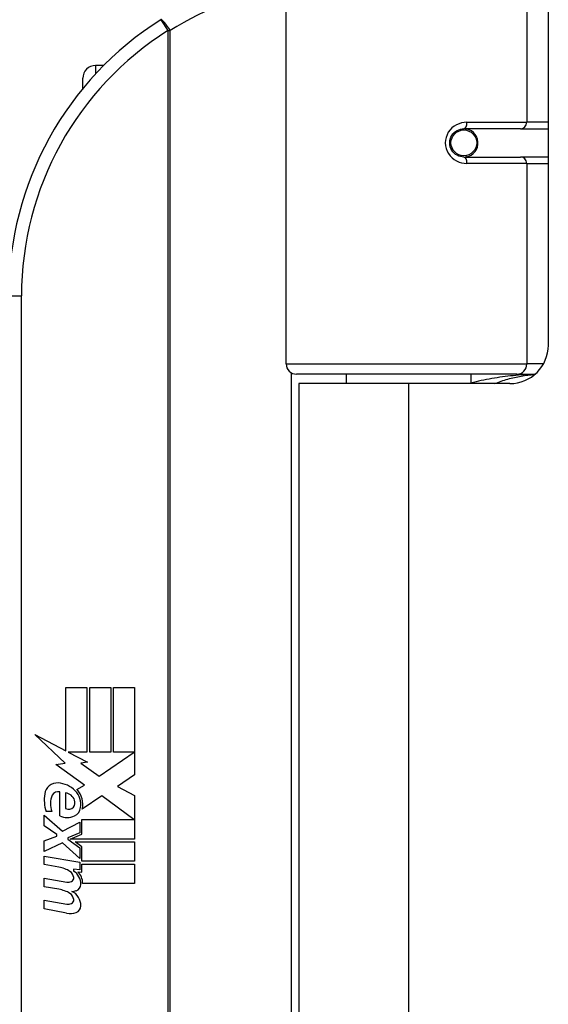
# Model space of a CAD drawing. Header units: inches. Extents: x 4 to 150, y 6 to 82.
# Tile 55 of 100: x 32.299 to 33.108, y 33.337 to 34.845. Entities that reach past the tile are written whole.
import ezdxf

# ---------------------------------------------------------------- set-up
doc = ezdxf.new("R2010")
doc.units = ezdxf.units.IN
doc.header["$MEASUREMENT"] = 0
doc.layers.add('Visible Edges(ANSI)', color=7, linetype='Continuous', lineweight=25)
doc.layers.add('Visible Tangent Edges(ANSI)', color=7, linetype='Continuous', lineweight=25)

msp = doc.modelspace()

# ---------------------------------------------------------------- linework, layer by layer
at = {"layer": 'Visible Edges(ANSI)'}
for p, q in [((32.7069, 34.3176), (32.7069, 34.9022)), ((33.1084, 34.8939), (33.1084, 34.3465)), ((32.4277, 34.7748), (32.4152, 34.7748)), ((32.3955, 34.7392), (32.3955, 34.7551)), ((32.9738, 34.6772), (32.9742, 34.6752)), ((32.9791, 34.6759), (32.9741, 34.6759)), ((33.066, 34.6778), (32.9791, 34.6778)), ((32.9815, 34.6757), (32.9815, 34.6777)), ((33.066, 34.6778), (33.1084, 34.6778)), ((32.9791, 34.6345), (33.066, 34.6345)), ((32.9821, 34.6367), (32.9826, 34.6345)), ((33.1084, 34.6345), (33.066, 34.6345)), ((33.0603, 34.3018), (32.7227, 34.3018)), ((32.799, 34.3018), (32.799, 34.2874)), ((32.9899, 34.3018), (32.9899, 34.2874)), ((33.0603, 34.3018), (33.088, 34.3018)), ((32.8944, 34.2874), (32.7264, 34.2874)), ((32.7264, 34.2874), (32.7264, 33.0564)), ((33.0494, 34.2874), (32.8944, 34.2874)), ((32.3698, 33.8219), (32.4019, 33.8219)), ((32.3698, 33.7249), (32.3698, 33.8219)), ((32.4019, 33.8219), (32.4019, 33.7232)), ((32.4064, 33.8219), (32.4385, 33.8219)), ((32.4064, 33.7232), (32.4064, 33.8219)), ((32.4385, 33.8219), (32.4385, 33.7232)), ((32.4427, 33.7232), (32.4427, 33.8219)), ((32.4427, 33.8219), (32.4748, 33.8219)), ((32.4748, 33.8219), (32.4748, 33.6881)), ((32.3221, 33.7498), (32.3698, 33.7249)), ((32.3683, 33.7059), (32.3221, 33.7498)), ((32.3731, 33.7232), (32.4025, 33.7079)), ((32.4019, 33.7232), (32.3731, 33.7232)), ((32.4385, 33.7232), (32.4064, 33.7232)), ((32.4205, 33.6863), (32.4742, 33.7232)), ((32.4742, 33.7232), (32.4427, 33.7232)), ((32.3541, 33.7039), (32.3683, 33.7059)), ((32.4025, 33.7079), (32.3925, 33.706)), ((32.3925, 33.706), (32.4205, 33.6863)), ((32.3982, 33.6725), (32.3541, 33.7039)), ((32.4748, 33.6881), (32.4487, 33.6705)), ((32.3602, 33.6254), (32.3602, 33.662)), ((32.3692, 33.6605), (32.3692, 33.6365)), ((32.3866, 33.6656), (32.3982, 33.6725)), ((32.4487, 33.6705), (32.4748, 33.6566)), ((32.4246, 33.6563), (32.3947, 33.6356)), ((32.4736, 33.6197), (32.4246, 33.6563)), ((32.4748, 33.6566), (32.4748, 33.5897)), ((32.3482, 33.632), (32.3392, 33.632)), ((32.3365, 33.6266), (32.3644, 33.602)), ((32.3365, 33.6104), (32.3365, 33.6266)), ((32.3644, 33.602), (32.3911, 33.6158)), ((32.3911, 33.6158), (32.3911, 33.5996)), ((32.394, 33.6197), (32.4736, 33.6197)), ((32.394, 33.5972), (32.394, 33.6197)), ((32.356, 33.5969), (32.3365, 33.6104)), ((32.3911, 33.5996), (32.3728, 33.5918)), ((32.3365, 33.587), (32.356, 33.5945)), ((32.3365, 33.5708), (32.3365, 33.587)), ((32.3646, 33.5843), (32.3365, 33.5708)), ((32.356, 33.5945), (32.356, 33.5969)), ((32.3911, 33.56), (32.3646, 33.5843)), ((32.3728, 33.5918), (32.3728, 33.5897)), ((32.3728, 33.5897), (32.3911, 33.5764)), ((32.3763, 33.5897), (32.394, 33.5972)), ((32.4748, 33.5897), (32.3763, 33.5897)), ((32.3836, 33.5855), (32.4748, 33.5855)), ((32.394, 33.578), (32.3836, 33.5855)), ((32.4748, 33.5855), (32.4748, 33.5558)), ((32.3911, 33.5764), (32.3911, 33.56)), ((32.394, 33.5558), (32.394, 33.578)), ((32.3365, 33.5639), (32.3911, 33.5543)), ((32.3365, 33.5507), (32.3365, 33.5639)), ((32.3911, 33.5543), (32.3911, 33.5429)), ((32.4748, 33.5558), (32.394, 33.5558)), ((32.359, 33.5468), (32.3365, 33.5507)), ((32.3815, 33.5438), (32.3815, 33.5409)), ((32.3911, 33.5429), (32.3815, 33.5438)), ((32.3878, 33.5399), (32.394, 33.5393)), ((32.394, 33.5516), (32.4748, 33.5516)), ((32.394, 33.5393), (32.394, 33.5516)), ((32.4748, 33.5516), (32.4748, 33.5219)), ((32.3365, 33.53), (32.371, 33.5239)), ((32.3365, 33.5168), (32.3365, 33.53)), ((32.359, 33.5129), (32.3365, 33.5168)), ((32.4748, 33.5219), (32.3953, 33.5219)), ((32.3365, 33.4964), (32.371, 33.4903)), ((32.3365, 33.4832), (32.3365, 33.4964)), ((32.3708, 33.4766), (32.3365, 33.4832))]:
    msp.add_line(p, q, dxfattribs=at)
at = {"layer": 'Visible Edges(ANSI)', "flags": 128}
for points in [[(32.9791, 34.6345), (32.9765, 34.6347), (32.9739, 34.6352), (32.9713, 34.636), (32.9688, 34.6372), (32.9664, 34.6386), (32.9642, 34.6404), (32.9623, 34.6425), (32.9606, 34.6449), (32.9593, 34.6475), (32.9583, 34.6503), (32.9576, 34.6532), (32.9574, 34.6562), (32.9576, 34.6591), (32.9582, 34.662), (32.9592, 34.6648), (32.9606, 34.6674), (32.9622, 34.6698), (32.9642, 34.6719), (32.9664, 34.6737), (32.9688, 34.6752), (32.9713, 34.6764), (32.9738, 34.6772), (32.9765, 34.6777), (32.9791, 34.6778)], [(33.0261, 34.2874), (33.0286, 34.2884), (33.0311, 34.2894), (33.0337, 34.2903), (33.0362, 34.2912), (33.0387, 34.292), (33.0413, 34.2928), (33.0438, 34.2936), (33.0464, 34.2944), (33.0489, 34.2951), (33.0515, 34.2957), (33.054, 34.2964), (33.0566, 34.297), (33.0592, 34.2975), (33.0617, 34.2981), (33.0643, 34.2986), (33.0669, 34.299), (33.0695, 34.2994), (33.0721, 34.2998), (33.0746, 34.3002), (33.0772, 34.3005), (33.0798, 34.3008), (33.0824, 34.301), (33.085, 34.3013), (33.0876, 34.3014)]]:
    msp.add_lwpolyline(points, dxfattribs=at)
at = {"layer": 'Visible Edges(ANSI)'}
msp.add_circle((32.9791, 34.6562), 0.0197, dxfattribs=at)
for centre, radius, start, end in [((32.7819, 34.4219), 0.5, 122.2377, 180), ((32.4152, 34.7551), 0.0197, 90, 180), ((32.9791, 34.6562), 0.0217, 279.147, 90), ((33.0494, 34.3465), 0.0591, 270, 0), ((32.7227, 34.3176), 0.0157, 180, 270), ((32.3567, 33.6561), 0.0197, 86.5646, 171.5605), ((32.3555, 33.6361), 0.0398, 44.1684, 86.5646), ((32.3575, 33.6528), 0.0096, 73.5261, 154.6784), ((32.3672, 33.6438), 0.0168, 19.3797, 82.9975), ((32.3626, 33.643), 0.0299, 350.4085, 44.1684), ((32.3626, 33.643), 0.033, 347.079, 43.1785), ((32.3972, 33.6501), 0.0607, 171.5605, 197.3343), ((32.3766, 33.6438), 0.0307, 154.6784, 202.5609), ((32.3727, 33.6458), 0.0109, 321.1652, 19.3797), ((32.3738, 33.6449), 0.00955, 241.4547, 321.1652), ((32.3769, 33.6393), 0.0152, 293.8445, 355.0802), ((32.3716, 33.6512), 0.0282, 246.1555, 293.8445), ((32.351, 33.501), 0.0465, 57.5992, 80), ((32.3691, 33.5296), 0.0126, 6.03, 57.5992), ((32.3686, 33.5206), 0.024, 359.4776, 57.4114), ((32.3713, 33.5224), 0.024, 358.7952, 46.5849), ((32.3732, 33.5361), 0.0123, 260, 293.5571), ((32.3757, 33.5303), 0.006, 293.5571, 6.03), ((32.3516, 33.467), 0.0465, 58.5584, 80.8257), ((32.377, 33.5384), 0.0288, 273.6169, 286.9928), ((32.3681, 33.4876), 0.0246, 359.6788, 63.9508), ((32.3825, 33.5205), 0.0101, 286.9928, 359.4776), ((32.3691, 33.496), 0.0126, 6.1027, 57.6083), ((32.3757, 33.4967), 0.006, 293.5487, 6.1027), ((32.3732, 33.5025), 0.0123, 259.9922, 293.5487), ((32.3821, 33.4875), 0.0105, 288.4748, 359.6788), ((32.3763, 33.5048), 0.0288, 259, 288.4748)]:
    msp.add_arc(centre, radius, start, end, dxfattribs=at)
at = {"layer": 'Visible Tangent Edges(ANSI)'}
for p, q in [((33.0755, 34.9022), (33.0755, 34.6877)), ((32.5152, 34.8448), (32.5257, 34.8282)), ((32.5257, 34.8282), (32.5257, 32.5157)), ((32.5257, 34.8282), (32.5294, 34.8282)), ((32.5294, 32.5157), (32.5294, 34.8282)), ((32.4152, 34.7748), (32.4152, 34.7618)), ((32.9838, 34.6877), (33.0755, 34.6877)), ((33.1084, 34.6877), (33.0755, 34.6877)), ((32.9823, 34.6776), (32.9823, 34.6756)), ((32.9823, 34.6368), (32.9823, 34.636)), ((33.0755, 34.6247), (32.9838, 34.6247)), ((33.0755, 34.6247), (33.0755, 34.3176)), ((33.0755, 34.6247), (33.1084, 34.6247)), ((32.2819, 34.4219), (32.3016, 34.4219)), ((32.3016, 32.9219), (32.3016, 34.4219)), ((32.7069, 34.3176), (33.0755, 34.3176)), ((33.1009, 34.3176), (33.0755, 34.3176)), ((32.7146, 34.3041), (32.7146, 33.0398)), ((32.8944, 34.2874), (32.8944, 33.0564))]:
    msp.add_line(p, q, dxfattribs=at)
at = {"layer": 'Visible Tangent Edges(ANSI)', "flags": 128}
for points in [[(32.9838, 34.6877), (32.9798, 34.6874), (32.9757, 34.6867), (32.9718, 34.6855), (32.9679, 34.6839), (32.9643, 34.6817), (32.9609, 34.679), (32.9579, 34.676), (32.9553, 34.6725), (32.9533, 34.6687), (32.9518, 34.6646), (32.9509, 34.6604), (32.9505, 34.6561), (32.9509, 34.6518), (32.9518, 34.6476), (32.9533, 34.6436), (32.9554, 34.6398), (32.958, 34.6363), (32.961, 34.6333), (32.9643, 34.6307), (32.968, 34.6285), (32.9718, 34.6268), (32.9757, 34.6256), (32.9798, 34.6249), (32.9838, 34.6247)], [(33.0879, 34.3017), (33.0837, 34.3016), (33.0796, 34.3014), (33.0754, 34.3012), (33.0712, 34.301), (33.0671, 34.3007), (33.0629, 34.3004), (33.0588, 34.3), (33.0547, 34.2996), (33.0505, 34.2992), (33.0464, 34.2988), (33.0423, 34.2983), (33.0382, 34.2977), (33.0341, 34.2971), (33.03, 34.2965), (33.0259, 34.2959), (33.0219, 34.2952), (33.0178, 34.2944), (33.0138, 34.2937), (33.0098, 34.2929), (33.0057, 34.292), (33.0017, 34.2911), (32.9978, 34.2902), (32.9938, 34.2892), (32.9899, 34.2882)]]:
    msp.add_lwpolyline(points, dxfattribs=at)
at = {"layer": 'Visible Tangent Edges(ANSI)'}
for centre, start, end in [((32.7857, 34.4219), 99.4349, 122.2377), ((32.7819, 34.4219), 122.2377, 180)]:
    msp.add_arc(centre, 0.4803, start, end, dxfattribs=at)
for centre, major_axis, ratio, start_param, end_param in [((32.5257, 34.8282), (-0.0105, 0.0167), 0.161367, 4.610972, 6.283185), ((32.9791, 34.6877), (0, -0.00984), 0.476565, 0, 1.570796), ((33.066, 34.6877), (0, -0.00984), 0.965926, 0, 1.570796), ((32.9791, 34.6247), (0, 0.00984), 0.476565, 4.712389, 6.283185), ((33.066, 34.6247), (0, 0.00984), 0.965926, 4.712389, 6.283185), ((33.0603, 34.3176), (0, -0.0157), 0.965926, 0, 1.570796)]:
    msp.add_ellipse(centre, major_axis=major_axis, ratio=ratio, start_param=start_param, end_param=end_param, dxfattribs=at)

doc.saveas('drawing.dxf')
